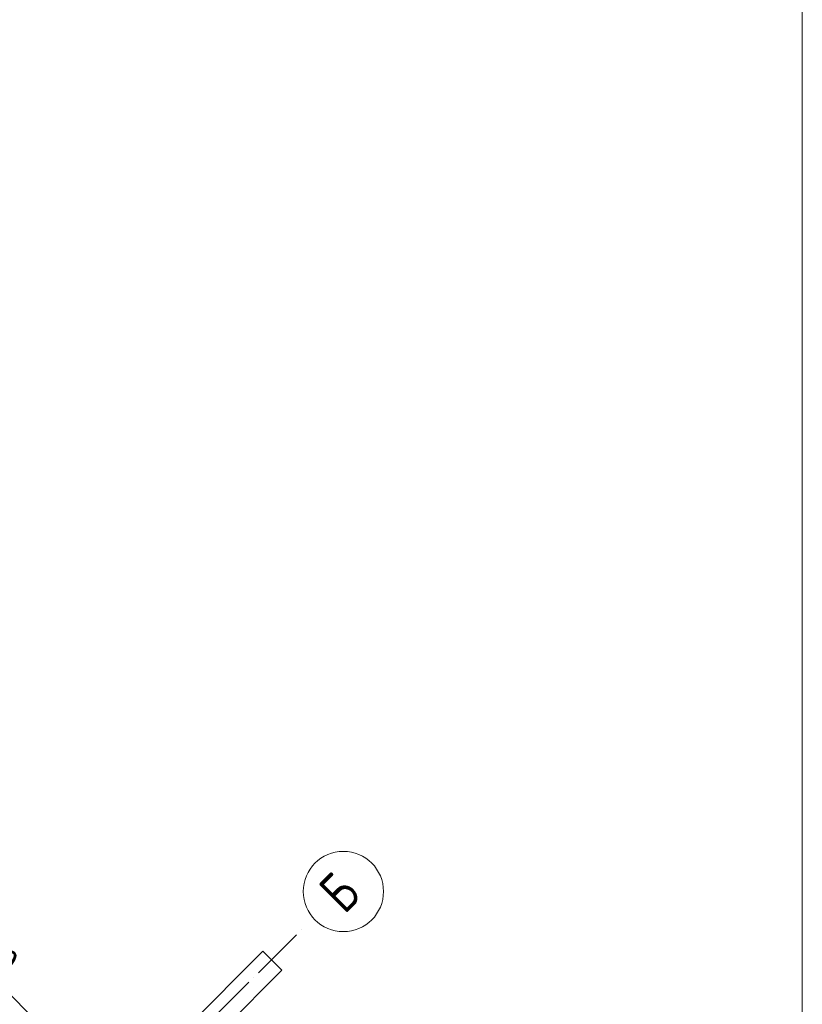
# Model space of a CAD drawing. Header units: millimetres. Extents: x 76517 to 124446, y -73423 to -21861.
# Tile 62 of 117: x 99630 to 105457, y -49768 to -42436. Entities that reach past the tile are written whole.
import ezdxf

# ---------------------------------------------------------------- set-up
doc = ezdxf.new("R2010")
doc.units = ezdxf.units.MM
doc.header["$PDMODE"] = 65
doc.linetypes.add('______11', pattern=[500, 400, -50, 0, -50])
doc.linetypes.add('______5', pattern=[1100, 800, -100, 100, -100])
for name, color, linetype, lineweight in [('Standard', 7, 'Continuous', 25), ('Размерная линия_ общее_1', 7, 'Continuous', 13), ('Стена_ общее', 7, 'Continuous', 35)]:
    doc.layers.add(name, color=color, linetype=linetype, lineweight=lineweight)
doc.layers.add('Осевая линия_ общее', color=7, linetype='______5', lineweight=13, true_color=0xa0a0a0)
doc.styles.add('ISOCPEUR', font='ISOCPEUR')
doc.dimstyles.new('DIMSTYLE_16', dxfattribs={"dimtxt": 200, "dimasz": 200, "dimexe": 0, "dimexo": 0, "dimgap": 100, "dimtad": 2, "dimdec": 0, "dimrnd": 5, "dimzin": 12, "dimdsep": 46, "dimtxsty": 'ISOCPEUR', "dimblk1": 'ALL_ML_STRICH', "dimblk2": 'ALL_ML_STRICH', "dimsah": 1, "dimcen": 0, "dimclrd": 7, "dimclre": 256, "dimclrt": 7, "dimadec": 0, "dimazin": 0, "dimtfac": 1, "dimtdec": 0, "dimtix": 1, "dimtmove": 2, "dimatfit": 3, "dimfxl": 0, "dimtzin": 0, "dimlwd": 0, "dimlwe": -3, "dimarcsym": 0})

# ---------------------------------------------------------------- blocks, each defined once
blk = doc.blocks.new('ALL_ML_STRICH')
at = {"color": 0, "linetype": 'ByBlock', "lineweight": -2}
for p, q in [((0, -0.5), (0, 0.5)), ((-1, 0), (0.5, 0)), ((-0.3, -0.3), (0.3, 0.3))]:
    blk.add_line(p, q, dxfattribs=at)
blk = doc.blocks.new('*D68')
at = {"layer": 'DEFPOINTS', "color": 7, "linetype": 'Continuous', "lineweight": 13, "transparency": 33554687}
for p in [(97540.8, -47678.7), (96871.8, -48347.7), (99700.3, -51176.1)]:
    blk.add_point(p, dxfattribs=at)
at = {"layer": 'Размерная линия_ общее_1', "color": 253, "linetype": 'Continuous', "lineweight": -2, "true_color": 0xa0a0a0, "transparency": 33554687}
for p, q in [((96942.5, -48277), (97540.8, -47678.7)), ((99771, -51105.4), (100369.2, -50507.1))]:
    blk.add_line(p, q, dxfattribs=at)
at = {"layer": 'Размерная линия_ общее_1', "color": 7, "linetype": 'Continuous', "lineweight": -2, "transparency": 33554687}
blk.add_line((97540.8, -47678.7), (100369.2, -50507.1), dxfattribs=at)
at = {"layer": 'Размерная линия_ общее_1', "color": 7, "linetype": 'Continuous', "lineweight": 13, "transparency": 33554687, "xscale": 200, "yscale": 200, "zscale": 200}
for p, rotation in [((97540.8, -47678.7), 134.9999999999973), ((100369.2, -50507.1), 314.9999999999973)]:
    blk.add_blockref('ALL_ML_STRICH', p, dxfattribs=dict(at, rotation=rotation))
at = {"layer": 'Размерная линия_ общее_1', "color": 7, "linetype": 'Continuous', "lineweight": 13, "transparency": 33554687, "insert": (98587.3, -48371.7), "char_height": 200, "width": 10, "attachment_point": 1, "rotation": 315, "line_spacing_factor": 0.60241, "style": 'ISOCPEUR'}
blk.add_mtext('20х200=4000', dxfattribs=at)
blk = doc.blocks.new('СЛОЖНЫЙ_ОБЪЕКТ_0')
at = {"layer": 'Осевая линия_ общее', "color": 253, "linetype": '______11', "lineweight": -3, "true_color": 0xa0a0a0, "transparency": 33554687}
blk.add_line((87969.7, -62970.3), (101744.2, -49195.9), dxfattribs=at)
at = {"layer": 'Осевая линия_ общее', "color": 7, "linetype": 'Continuous', "lineweight": 13, "transparency": 33554687}
blk.add_circle((102039.9, -48927.7), 298.8, dxfattribs=at)
at = {"layer": 'Осевая линия_ общее', "color": 7, "linetype": 'Continuous', "lineweight": 13, "transparency": 33554687, "insert": (102047.4, -49104.8), "char_height": 300, "width": 359.833, "attachment_point": 7, "rotation": 45, "style": 'ISOCPEUR'}
blk.add_mtext('\\W0.80;Б', dxfattribs=at)

msp = doc.modelspace()

# ---------------------------------------------------------------- linework, layer by layer
at = {"layer": 'Standard', "color": 7, "linetype": 'Continuous', "lineweight": 13, "transparency": 33554687}
msp.add_lwpolyline([(79182.6, -70750), (105457, -70750), (105457, -23310), (79182.6, -23310), (79182.6, -70750)], dxfattribs=at)
at = {"layer": 'Стена_ общее', "color": 7, "linetype": 'Continuous', "lineweight": 25, "transparency": 33554687}
for p, q in [((99700.6, -51112.1), (101440.1, -49372.6)), ((99700.6, -51112.1), (101440.1, -49372.6)), ((101440.1, -49372.6), (101581.5, -49514.1)), ((101440.1, -49372.6), (101581.5, -49514.1)), ((101581.5, -49514.1), (99842.1, -51253.5)), ((101581.5, -49514.1), (99842.1, -51253.5))]:
    msp.add_line(p, q, dxfattribs=at)

# ---------------------------------------------------------------- block references
at = {"layer": 'Осевая линия_ общее', "color": 253, "linetype": '______11', "lineweight": -3, "true_color": 0xa0a0a0, "transparency": 33554687}
msp.add_blockref('СЛОЖНЫЙ_ОБЪЕКТ_0', (0, 0), dxfattribs=at)

# ---------------------------------------------------------------- dimensions: what is measured, and where the dimension line sits
at = {"layer": 'Размерная линия_ общее_1', "color": 7, "linetype": 'Continuous', "lineweight": 13, "transparency": 33554687}
dim = msp.add_linear_dim(base=(100369.2, -50507.1), p1=(96942.5, -48277), p2=(99771, -51105.4), angle=315, text='20х200=4000', dimstyle='DIMSTYLE_16', override={"dimpost": '<>', "dimclrd": 7, "dimclre": 253, "dimclrt": 7, "dimlwd": 0, "dimlwe": 65533}, dxfattribs=at)
dim.commit()
dim.dimension.update_dxf_attribs({"geometry": '*D68', "text_midpoint": (99025.7, -49022.2), "dimtype": 160})

doc.saveas('drawing.dxf')
